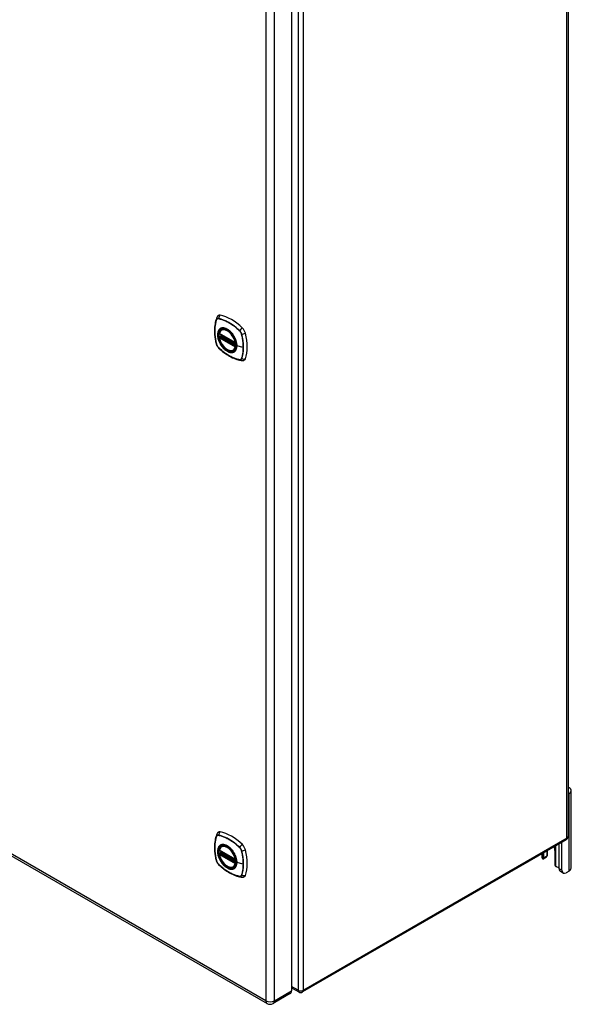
# Model space of a CAD drawing. Header units: inches. Extents: x 11 to 198, y 14 to 125.
# Tile 20 of 24: x 183 to 198, y 53 to 79. Entities that reach past the tile are written whole.
import ezdxf

# ---------------------------------------------------------------- set-up
doc = ezdxf.new("R2010")
doc.units = ezdxf.units.IN
doc.header["$MEASUREMENT"] = 0
doc.layers.add('Visible Edges(ANSI)', color=7, linetype='Continuous', lineweight=25)
doc.layers.add('Visible Tangent Edges(ANSI)', color=7, linetype='Continuous', lineweight=25)

msp = doc.modelspace()

# ---------------------------------------------------------------- linework, layer by layer
at = {"layer": 'Visible Edges(ANSI)'}
for p, q in [((197.445, 91.828), (197.445, 57.697)), ((190.176, 87.51), (190.176, 53.641)), ((188.338, 71.039), (188.349, 71.045)), ((188.282, 70.935), (188.696, 70.696)), ((188.282, 70.84), (188.296, 70.848)), ((188.301, 70.859), (188.301, 70.862)), ((188.307, 70.873), (188.348, 70.897)), ((188.651, 70.497), (188.662, 70.503)), ((168.602, 65.389), (189.53, 53.306)), ((197.472, 58.833), (197.445, 58.817)), ((197.527, 56.868), (197.527, 58.909)), ((197.396, 57.611), (190.465, 53.609)), ((197.286, 56.812), (197.286, 57.548)), ((188.282, 57.339), (188.696, 57.1)), ((188.307, 57.277), (188.348, 57.301)), ((188.338, 57.443), (188.349, 57.449)), ((196.812, 57.137), (196.812, 57.274)), ((196.887, 57.317), (196.887, 57.18)), ((196.908, 57.225), (196.908, 57.33)), ((197.099, 57.329), (197.099, 56.971)), ((197.212, 56.854), (197.212, 57.505)), ((188.282, 57.243), (188.296, 57.251)), ((188.301, 57.263), (188.301, 57.265)), ((196.76, 57.244), (196.76, 57.149)), ((196.874, 57.152), (196.8, 57.109)), ((188.651, 56.9), (188.662, 56.906)), ((197.319, 56.74), (197.245, 56.783)), ((197.472, 56.791), (197.397, 56.748)), ((190.176, 53.719), (190.366, 53.609)), ((190.143, 53.567), (189.691, 53.306))]:
    msp.add_line(p, q, dxfattribs=at)
at = {"layer": 'Visible Edges(ANSI)', "flags": 128}
for points in [[(188.201, 71.344), (188.189, 71.307), (188.179, 71.269), (188.17, 71.231), (188.163, 71.191), (188.158, 71.15), (188.154, 71.109), (188.152, 71.067), (188.151, 71.024), (188.152, 70.981), (188.154, 70.937), (188.158, 70.892), (188.163, 70.848), (188.17, 70.802), (188.178, 70.757), (188.187, 70.711), (188.198, 70.665)], [(188.245, 71.406), (188.237, 71.399), (188.23, 71.392), (188.218, 71.376), (188.208, 71.36), (188.201, 71.344)], [(188.276, 70.948), (188.28, 70.963), (188.286, 70.977), (188.292, 70.99), (188.299, 71.002), (188.308, 71.013), (188.317, 71.023), (188.327, 71.032), (188.338, 71.039)], [(188.651, 70.497), (188.64, 70.491), (188.628, 70.486), (188.615, 70.483), (188.602, 70.482), (188.588, 70.481), (188.574, 70.482), (188.56, 70.484), (188.546, 70.487), (188.531, 70.492), (188.516, 70.498), (188.502, 70.505), (188.487, 70.513), (188.472, 70.522), (188.458, 70.532), (188.443, 70.543), (188.429, 70.556), (188.415, 70.569), (188.402, 70.582), (188.389, 70.597), (188.376, 70.612), (188.364, 70.628), (188.353, 70.645), (188.342, 70.662), (188.331, 70.68), (188.322, 70.698), (188.313, 70.716), (188.304, 70.734), (188.297, 70.753), (188.291, 70.772), (188.285, 70.79), (188.28, 70.809), (188.276, 70.827)], [(188.296, 70.848), (188.298, 70.85), (188.3, 70.853), (188.301, 70.856), (188.301, 70.859)], [(188.591, 70.959), (188.61, 70.937), (188.627, 70.913), (188.644, 70.889), (188.66, 70.863), (188.674, 70.837), (188.687, 70.81), (188.698, 70.783), (188.708, 70.756)], [(188.198, 70.665), (188.203, 70.65), (188.208, 70.636), (188.214, 70.623), (188.221, 70.61), (188.228, 70.597), (188.237, 70.585), (188.247, 70.574), (188.257, 70.563)], [(188.257, 70.563), (188.292, 70.53), (188.327, 70.499), (188.362, 70.469), (188.398, 70.441), (188.434, 70.414), (188.471, 70.388), (188.508, 70.364), (188.545, 70.342), (188.582, 70.321), (188.62, 70.302), (188.658, 70.285), (188.695, 70.269), (188.733, 70.256), (188.771, 70.244), (188.809, 70.234), (188.847, 70.226)], [(188.847, 70.226), (188.864, 70.224), (188.883, 70.224), (188.903, 70.226), (188.913, 70.229), (188.923, 70.232)], [(188.245, 57.81), (188.237, 57.803), (188.23, 57.796), (188.218, 57.78), (188.208, 57.764), (188.201, 57.748)], [(188.201, 57.748), (188.189, 57.711), (188.179, 57.673), (188.17, 57.634), (188.163, 57.595), (188.158, 57.554), (188.154, 57.513), (188.152, 57.471), (188.151, 57.428), (188.152, 57.385), (188.154, 57.341), (188.158, 57.296), (188.163, 57.251), (188.17, 57.206), (188.178, 57.16), (188.187, 57.114), (188.198, 57.068)], [(188.276, 57.352), (188.28, 57.367), (188.286, 57.381), (188.292, 57.394), (188.299, 57.406), (188.308, 57.417), (188.317, 57.427), (188.327, 57.435), (188.338, 57.443)], [(188.591, 57.363), (188.61, 57.34), (188.627, 57.317), (188.644, 57.292), (188.66, 57.267), (188.674, 57.241), (188.687, 57.214), (188.698, 57.187), (188.708, 57.159)], [(188.198, 57.068), (188.203, 57.054), (188.208, 57.04), (188.214, 57.026), (188.221, 57.013), (188.228, 57.001), (188.237, 56.989), (188.247, 56.977), (188.257, 56.966)], [(188.651, 56.9), (188.64, 56.895), (188.628, 56.89), (188.615, 56.887), (188.602, 56.885), (188.588, 56.885), (188.574, 56.886), (188.56, 56.888), (188.546, 56.891), (188.531, 56.896), (188.516, 56.901), (188.502, 56.908), (188.487, 56.917), (188.472, 56.926), (188.458, 56.936), (188.443, 56.947), (188.429, 56.959), (188.415, 56.972), (188.402, 56.986), (188.389, 57.001), (188.376, 57.016), (188.364, 57.032), (188.353, 57.049), (188.342, 57.066), (188.331, 57.083), (188.322, 57.101), (188.313, 57.12), (188.304, 57.138), (188.297, 57.157), (188.291, 57.175), (188.285, 57.194), (188.28, 57.212), (188.276, 57.231)], [(188.296, 57.251), (188.298, 57.253), (188.3, 57.256), (188.301, 57.26), (188.301, 57.263)], [(196.799, 57.109), (196.798, 57.108), (196.797, 57.108), (196.796, 57.107), (196.795, 57.107), (196.794, 57.107), (196.793, 57.106), (196.792, 57.106), (196.791, 57.106), (196.79, 57.106), (196.788, 57.106), (196.787, 57.106), (196.786, 57.107), (196.785, 57.107), (196.784, 57.107), (196.783, 57.108), (196.782, 57.108), (196.781, 57.109), (196.779, 57.11), (196.778, 57.11), (196.777, 57.111), (196.776, 57.112), (196.775, 57.113), (196.775, 57.114), (196.774, 57.115)], [(196.895, 57.185), (196.894, 57.184), (196.894, 57.184), (196.894, 57.183), (196.893, 57.183), (196.893, 57.183), (196.893, 57.182), (196.892, 57.182), (196.892, 57.181), (196.892, 57.181), (196.891, 57.18), (196.891, 57.18), (196.891, 57.18), (196.89, 57.179), (196.89, 57.179), (196.89, 57.178), (196.889, 57.178), (196.889, 57.177), (196.889, 57.177), (196.888, 57.177), (196.888, 57.176), (196.887, 57.176), (196.887, 57.175), (196.887, 57.175), (196.886, 57.175)], [(188.257, 56.966), (188.292, 56.934), (188.327, 56.903), (188.362, 56.873), (188.398, 56.844), (188.434, 56.817), (188.471, 56.792), (188.508, 56.768), (188.545, 56.746), (188.582, 56.725), (188.62, 56.706), (188.658, 56.689), (188.695, 56.673), (188.733, 56.659), (188.771, 56.647), (188.809, 56.637), (188.847, 56.629)], [(197.148, 56.898), (197.147, 56.899), (197.145, 56.9), (197.143, 56.9), (197.141, 56.901), (197.14, 56.902), (197.138, 56.903), (197.136, 56.904), (197.134, 56.905), (197.133, 56.906), (197.131, 56.907), (197.129, 56.908), (197.128, 56.909), (197.126, 56.911), (197.125, 56.912), (197.123, 56.914), (197.122, 56.915), (197.121, 56.917), (197.119, 56.918), (197.118, 56.92), (197.117, 56.921), (197.116, 56.923), (197.114, 56.925), (197.113, 56.926), (197.112, 56.928)], [(188.847, 56.629), (188.864, 56.627), (188.883, 56.627), (188.903, 56.63), (188.913, 56.632), (188.923, 56.636)]]:
    msp.add_lwpolyline(points, dxfattribs=at)
at = {"layer": 'Visible Edges(ANSI)'}
for centre, radius, start, end in [((188.288, 70.945), 0.0118, 166.5554, 240), ((188.288, 70.829), 0.0118, 120, 190.611), ((188.313, 70.863), 0.0118, 120, 187.8283), ((188.702, 70.706), 0.0118, 240, 282.6344), ((197.346, 57.697), 0.099, 300, 0), ((188.288, 57.349), 0.0118, 166.5554, 240), ((188.313, 57.267), 0.0118, 120, 187.8283), ((188.288, 57.233), 0.0118, 120, 190.611), ((188.702, 57.11), 0.0118, 240, 282.6344), ((190.415, 53.695), 0.099, 240, 300), ((189.61, 53.446), 0.161, 240, 300)]:
    msp.add_arc(centre, radius, start, end, dxfattribs=at)
for centre, major_axis, start_param, end_param in [((188.342, 71.259), (-0.089, 0.153), 5.825423, 6.381985), ((188.592, 70.262), (-0.64, 1.108), 5.170151, 5.825423), ((188.488, 70.764), (0.157, -0.273), 2.363977, 7.060801), ((188.843, 70.969), (0.089, -0.153), 1.113034, 2.028558), ((188.105, 71.105), (-0.64, 1.108), 3.599355, 4.254627), ((188.843, 70.39), (0.089, -0.153), 6.184386, 6.740947), ((197.339, 58.909), (0.188, 0), 5.497787, 7.25497), ((188.342, 57.662), (-0.089, 0.153), 5.825423, 6.381985), ((188.592, 56.665), (-0.64, 1.108), 5.170151, 5.825423), ((188.488, 57.167), (0.157, -0.273), 2.363977, 7.060801), ((188.843, 57.373), (0.089, -0.153), 1.113034, 2.028558), ((188.105, 57.509), (-0.64, 1.108), 3.599355, 4.254627), ((196.956, 57.412), (0.102, -0.176), 0.785398, 1.335218), ((196.896, 57.149), (-0.136, 0), 0, 0.457575), ((196.769, 57.162), (0.031, -0.0537), 6.282025, 7.068583), ((196.843, 57.205), (0.031, -0.0537), 0, 0.785398), ((196.721, 57.225), (0.187, 0), 5.900503, 6.283185), ((197.143, 56.946), (-0.031, 0.0537), 0.785398, 1.571956), ((197.208, 56.969), (0.136, 0), 4.254814, 4.739895), ((197.323, 56.918), (-0.078, -0.135), 5.497787, 6.283185), ((197.397, 56.875), (-0.078, -0.135), 5.497787, 7.068583), ((197.339, 56.868), (0.187, 0), 5.497787, 6.283185), ((188.843, 56.793), (0.089, -0.153), 6.184386, 6.740947), ((190.062, 53.707), (0.081, -0.139), 0, 0.785398)]:
    msp.add_ellipse(centre, major_axis=major_axis, ratio=0.57735, start_param=start_param, end_param=end_param, dxfattribs=at)
for centre in [(188.484, 70.762), (188.484, 57.165)]:
    msp.add_ellipse(centre, major_axis=(-0.16, 0.277), ratio=0.57735, dxfattribs=at)
at = {"layer": 'Visible Tangent Edges(ANSI)'}
for p, q in [((197.416, 57.656), (197.416, 91.788)), ((190.345, 87.786), (190.345, 53.655)), ((190.485, 53.655), (190.485, 87.786)), ((189.497, 87.249), (189.497, 53.38)), ((189.724, 53.38), (189.724, 87.249)), ((188.202, 71.299), (188.202, 71.299)), ((188.253, 71.329), (188.254, 71.329)), ((188.808, 71.009), (188.808, 71.009)), ((188.693, 70.701), (188.279, 70.94)), ((188.279, 70.824), (188.693, 70.586)), ((188.288, 70.839), (188.299, 70.846)), ((188.702, 70.6), (188.288, 70.839)), ((188.299, 70.846), (188.709, 70.609)), ((188.71, 70.626), (188.307, 70.858)), ((188.313, 70.873), (188.351, 70.895)), ((188.71, 70.643), (188.313, 70.873)), ((188.86, 70.919), (188.86, 70.919)), ((188.202, 70.658), (188.202, 70.659)), ((188.254, 70.568), (188.253, 70.569)), ((188.709, 70.604), (188.702, 70.6)), ((188.906, 70.572), (188.735, 70.615)), ((188.808, 70.248), (188.808, 70.248)), ((188.86, 70.279), (188.86, 70.278)), ((189.497, 53.38), (168.569, 65.463)), ((197.472, 56.791), (197.472, 58.833)), ((188.202, 57.703), (188.202, 57.703)), ((188.253, 57.733), (188.254, 57.733)), ((197.416, 57.656), (190.485, 53.655)), ((188.693, 57.105), (188.279, 57.344)), ((188.313, 57.277), (188.351, 57.299)), ((188.71, 57.047), (188.313, 57.277)), ((188.808, 57.413), (188.808, 57.412)), ((188.86, 57.323), (188.86, 57.322)), ((196.799, 57.109), (196.799, 57.267)), ((197.112, 57.447), (197.112, 56.928)), ((188.202, 57.062), (188.202, 57.062)), ((188.279, 57.228), (188.693, 56.989)), ((188.288, 57.243), (188.299, 57.249)), ((188.702, 57.004), (188.288, 57.243)), ((188.299, 57.249), (188.709, 57.013)), ((188.71, 57.029), (188.307, 57.262)), ((188.709, 57.008), (188.702, 57.004)), ((188.906, 56.976), (188.735, 57.019)), ((196.887, 57.18), (196.812, 57.137)), ((188.254, 56.972), (188.253, 56.972)), ((197.286, 56.812), (197.212, 56.854)), ((188.808, 56.652), (188.808, 56.652)), ((188.86, 56.682), (188.86, 56.682)), ((189.724, 53.38), (190.176, 53.641)), ((190.345, 53.655), (190.176, 53.752))]:
    msp.add_line(p, q, dxfattribs=at)
at = {"layer": 'Visible Tangent Edges(ANSI)', "flags": 128}
for points in [[(188.201, 71.301), (188.194, 71.279), (188.187, 71.257), (188.181, 71.234), (188.176, 71.211), (188.171, 71.187), (188.167, 71.162), (188.163, 71.137), (188.16, 71.111), (188.158, 71.086), (188.156, 71.059), (188.155, 71.033), (188.155, 71.006), (188.155, 70.978), (188.156, 70.951), (188.158, 70.922), (188.16, 70.894), (188.163, 70.865), (188.167, 70.837), (188.171, 70.807), (188.176, 70.778), (188.181, 70.749), (188.187, 70.719), (188.194, 70.689), (188.201, 70.659)], [(188.202, 70.659), (188.194, 70.689), (188.188, 70.719), (188.182, 70.748), (188.176, 70.778), (188.171, 70.807), (188.167, 70.836), (188.164, 70.865), (188.161, 70.894), (188.159, 70.922), (188.157, 70.95), (188.156, 70.978), (188.156, 71.005), (188.156, 71.032), (188.157, 71.058), (188.158, 71.085), (188.161, 71.11), (188.164, 71.136), (188.167, 71.161), (188.171, 71.185), (188.176, 71.209), (188.182, 71.232), (188.188, 71.255), (188.194, 71.277), (188.202, 71.299)], [(188.254, 71.331), (188.251, 71.332), (188.248, 71.332), (188.245, 71.332), (188.242, 71.332), (188.239, 71.332), (188.236, 71.332), (188.234, 71.332), (188.231, 71.331), (188.228, 71.33), (188.226, 71.329), (188.223, 71.328), (188.221, 71.327), (188.219, 71.325), (188.217, 71.324), (188.215, 71.322), (188.213, 71.32), (188.211, 71.318), (188.209, 71.316), (188.208, 71.314), (188.206, 71.312), (188.205, 71.309), (188.203, 71.307), (188.202, 71.304), (188.201, 71.301)], [(188.202, 71.299), (188.203, 71.302), (188.204, 71.305), (188.205, 71.307), (188.207, 71.31), (188.208, 71.312), (188.21, 71.314), (188.212, 71.316), (188.213, 71.318), (188.215, 71.32), (188.217, 71.321), (188.219, 71.323), (188.222, 71.324), (188.224, 71.326), (188.226, 71.327), (188.229, 71.328), (188.231, 71.328), (188.234, 71.329), (188.236, 71.329), (188.239, 71.33), (188.242, 71.33), (188.245, 71.33), (188.248, 71.33), (188.25, 71.329), (188.253, 71.329)], [(188.81, 71.01), (188.787, 71.032), (188.764, 71.052), (188.742, 71.072), (188.719, 71.092), (188.695, 71.111), (188.672, 71.129), (188.649, 71.147), (188.625, 71.164), (188.602, 71.18), (188.578, 71.195), (188.554, 71.21), (188.531, 71.224), (188.507, 71.237), (188.484, 71.249), (188.46, 71.261), (188.437, 71.272), (188.414, 71.282), (188.39, 71.292), (188.367, 71.3), (188.344, 71.308), (188.321, 71.315), (188.299, 71.321), (188.276, 71.327), (188.254, 71.331)], [(188.254, 71.329), (188.276, 71.324), (188.299, 71.319), (188.321, 71.313), (188.344, 71.306), (188.367, 71.298), (188.39, 71.29), (188.413, 71.281), (188.437, 71.271), (188.46, 71.26), (188.484, 71.248), (188.507, 71.236), (188.53, 71.222), (188.554, 71.209), (188.577, 71.194), (188.601, 71.178), (188.624, 71.162), (188.648, 71.145), (188.671, 71.128), (188.694, 71.11), (188.718, 71.091), (188.74, 71.071), (188.763, 71.051), (188.786, 71.03), (188.808, 71.009)], [(188.289, 71.059), (188.28, 71.051), (188.272, 71.042), (188.264, 71.032), (188.257, 71.021), (188.251, 71.009), (188.246, 70.997), (188.241, 70.984), (188.237, 70.969), (188.235, 70.955), (188.232, 70.939), (188.231, 70.923), (188.231, 70.907), (188.231, 70.89), (188.232, 70.872), (188.235, 70.854), (188.237, 70.836), (188.241, 70.818), (188.246, 70.799), (188.251, 70.78), (188.257, 70.761), (188.264, 70.743), (188.272, 70.724), (188.28, 70.706), (188.289, 70.687)], [(188.733, 70.618), (188.727, 70.559), (188.71, 70.511), (188.682, 70.473), (188.646, 70.449), (188.602, 70.44), (188.553, 70.445), (188.5, 70.465), (188.446, 70.498), (188.395, 70.544), (188.347, 70.599), (188.306, 70.662), (188.273, 70.729), (188.249, 70.798), (188.237, 70.866), (188.235, 70.928), (188.245, 70.983), (188.266, 71.028), (188.297, 71.06), (188.337, 71.079), (188.383, 71.083), (188.434, 71.072), (188.487, 71.047), (188.54, 71.008), (188.591, 70.959)], [(188.322, 71.078), (188.32, 71.077), (188.319, 71.077), (188.317, 71.076), (188.316, 71.076), (188.315, 71.075), (188.313, 71.074), (188.312, 71.074), (188.31, 71.073), (188.309, 71.072), (188.307, 71.071), (188.306, 71.071), (188.305, 71.07), (188.303, 71.069), (188.302, 71.068), (188.3, 71.067), (188.299, 71.066), (188.298, 71.066), (188.296, 71.065), (188.295, 71.064), (188.294, 71.063), (188.293, 71.062), (188.291, 71.061), (188.29, 71.06), (188.289, 71.059)], [(188.644, 70.892), (188.632, 70.909), (188.62, 70.926), (188.608, 70.942), (188.595, 70.957), (188.582, 70.972), (188.569, 70.986), (188.555, 70.999), (188.541, 71.011), (188.527, 71.023), (188.512, 71.034), (188.498, 71.044), (188.483, 71.053), (188.468, 71.06), (188.454, 71.067), (188.44, 71.073), (188.425, 71.078), (188.411, 71.082), (188.397, 71.085), (188.384, 71.086), (188.371, 71.087), (188.358, 71.086), (188.345, 71.085), (188.333, 71.082), (188.322, 71.078)], [(188.808, 71.009), (188.811, 71.006), (188.814, 71.003), (188.817, 70.999), (188.82, 70.996), (188.823, 70.993), (188.825, 70.989), (188.828, 70.986), (188.831, 70.982), (188.833, 70.979), (188.836, 70.975), (188.838, 70.971), (188.84, 70.967), (188.842, 70.963), (188.844, 70.959), (188.846, 70.955), (188.848, 70.951), (188.85, 70.947), (188.852, 70.943), (188.854, 70.939), (188.855, 70.935), (188.856, 70.931), (188.858, 70.927), (188.859, 70.923), (188.86, 70.919)], [(188.862, 70.919), (188.861, 70.923), (188.86, 70.927), (188.859, 70.932), (188.857, 70.936), (188.856, 70.94), (188.854, 70.944), (188.852, 70.948), (188.85, 70.952), (188.849, 70.956), (188.846, 70.96), (188.844, 70.964), (188.842, 70.968), (188.84, 70.972), (188.837, 70.976), (188.835, 70.98), (188.832, 70.984), (188.83, 70.987), (188.827, 70.991), (188.824, 70.994), (188.821, 70.998), (188.819, 71.001), (188.816, 71.004), (188.813, 71.007), (188.81, 71.01)], [(188.296, 70.848), (188.296, 70.848), (188.296, 70.848), (188.296, 70.848), (188.296, 70.848), (188.296, 70.848), (188.296, 70.847), (188.296, 70.847), (188.296, 70.847), (188.296, 70.847), (188.296, 70.847), (188.296, 70.847), (188.296, 70.847), (188.296, 70.847), (188.296, 70.847), (188.296, 70.847), (188.296, 70.847), (188.296, 70.847), (188.296, 70.847), (188.296, 70.847), (188.296, 70.847), (188.296, 70.847), (188.296, 70.847), (188.296, 70.847), (188.296, 70.847)], [(188.296, 70.847), (188.296, 70.847), (188.296, 70.847), (188.296, 70.847), (188.296, 70.847), (188.296, 70.847), (188.296, 70.847), (188.296, 70.847), (188.296, 70.847), (188.296, 70.847), (188.296, 70.847), (188.296, 70.847), (188.296, 70.847), (188.296, 70.847), (188.296, 70.847), (188.296, 70.847), (188.296, 70.847), (188.296, 70.847), (188.297, 70.847), (188.297, 70.846), (188.297, 70.846), (188.297, 70.846), (188.297, 70.846), (188.297, 70.846), (188.298, 70.846)], [(188.298, 70.846), (188.298, 70.846), (188.298, 70.846), (188.298, 70.846), (188.298, 70.846), (188.298, 70.846), (188.298, 70.846), (188.298, 70.846), (188.298, 70.846), (188.298, 70.846), (188.298, 70.846), (188.298, 70.846), (188.298, 70.846), (188.298, 70.846), (188.299, 70.846), (188.299, 70.846), (188.299, 70.846), (188.299, 70.846), (188.299, 70.846), (188.299, 70.846), (188.299, 70.846), (188.299, 70.846), (188.299, 70.846), (188.299, 70.846), (188.299, 70.846)], [(188.301, 70.861), (188.301, 70.861), (188.301, 70.86), (188.301, 70.86), (188.301, 70.86), (188.301, 70.86), (188.301, 70.86), (188.301, 70.86), (188.301, 70.86), (188.301, 70.86), (188.301, 70.86), (188.301, 70.86), (188.301, 70.86), (188.301, 70.86), (188.301, 70.86), (188.301, 70.86), (188.301, 70.86), (188.301, 70.86), (188.301, 70.86), (188.301, 70.859), (188.301, 70.859), (188.301, 70.859), (188.301, 70.859), (188.301, 70.859), (188.301, 70.859)], [(188.304, 70.86), (188.304, 70.86), (188.304, 70.86), (188.304, 70.86), (188.304, 70.86), (188.304, 70.86), (188.303, 70.86), (188.303, 70.86), (188.303, 70.86), (188.303, 70.86), (188.303, 70.86), (188.303, 70.86), (188.302, 70.86), (188.302, 70.86), (188.302, 70.861), (188.302, 70.861), (188.302, 70.861), (188.302, 70.861), (188.302, 70.861), (188.302, 70.861), (188.302, 70.861), (188.302, 70.861), (188.302, 70.861), (188.301, 70.861), (188.301, 70.861)], [(188.307, 70.858), (188.307, 70.858), (188.307, 70.859), (188.307, 70.859), (188.307, 70.859), (188.307, 70.859), (188.307, 70.859), (188.307, 70.859), (188.306, 70.859), (188.306, 70.859), (188.306, 70.859), (188.306, 70.859), (188.306, 70.859), (188.306, 70.859), (188.306, 70.859), (188.306, 70.859), (188.305, 70.859), (188.305, 70.859), (188.305, 70.86), (188.305, 70.86), (188.305, 70.86), (188.305, 70.86), (188.305, 70.86), (188.305, 70.86), (188.304, 70.86)], [(188.677, 70.835), (188.676, 70.837), (188.675, 70.84), (188.673, 70.842), (188.672, 70.844), (188.671, 70.847), (188.669, 70.849), (188.668, 70.852), (188.667, 70.854), (188.665, 70.857), (188.664, 70.859), (188.663, 70.861), (188.661, 70.864), (188.66, 70.866), (188.658, 70.869), (188.657, 70.871), (188.656, 70.873), (188.654, 70.876), (188.653, 70.878), (188.651, 70.881), (188.65, 70.883), (188.648, 70.885), (188.647, 70.888), (188.645, 70.89), (188.644, 70.892)], [(188.735, 70.615), (188.735, 70.624), (188.735, 70.632), (188.735, 70.641), (188.734, 70.65), (188.733, 70.659), (188.732, 70.668), (188.73, 70.677), (188.729, 70.686), (188.727, 70.695), (188.725, 70.704), (188.723, 70.714), (188.72, 70.723), (188.718, 70.732), (188.715, 70.741), (188.712, 70.751), (188.709, 70.76), (188.706, 70.77), (188.702, 70.779), (188.698, 70.788), (188.694, 70.798), (188.69, 70.807), (188.686, 70.816), (188.682, 70.825), (188.677, 70.835)], [(188.708, 70.756), (188.71, 70.75), (188.712, 70.744), (188.714, 70.738), (188.716, 70.732), (188.717, 70.726), (188.719, 70.72), (188.72, 70.714), (188.722, 70.708), (188.723, 70.702), (188.724, 70.696), (188.725, 70.691), (188.726, 70.685), (188.727, 70.679), (188.728, 70.673), (188.729, 70.667), (188.73, 70.662), (188.73, 70.656), (188.731, 70.65), (188.732, 70.645), (188.732, 70.639), (188.732, 70.634), (188.732, 70.628), (188.733, 70.623), (188.733, 70.618)], [(188.86, 70.919), (188.864, 70.904), (188.867, 70.889), (188.871, 70.874), (188.874, 70.859), (188.877, 70.844), (188.88, 70.829), (188.883, 70.814), (188.886, 70.8), (188.888, 70.785), (188.89, 70.77), (188.893, 70.756), (188.895, 70.741), (188.897, 70.727), (188.898, 70.712), (188.9, 70.698), (188.901, 70.683), (188.902, 70.669), (188.903, 70.655), (188.904, 70.641), (188.905, 70.627), (188.906, 70.613), (188.906, 70.599), (188.906, 70.586), (188.906, 70.572)], [(188.862, 70.277), (188.869, 70.299), (188.876, 70.321), (188.882, 70.344), (188.887, 70.367), (188.892, 70.391), (188.896, 70.416), (188.9, 70.441), (188.903, 70.466), (188.905, 70.492), (188.906, 70.518), (188.907, 70.545), (188.908, 70.572), (188.907, 70.599), (188.906, 70.627), (188.905, 70.655), (188.903, 70.684), (188.9, 70.712), (188.896, 70.741), (188.892, 70.771), (188.887, 70.8), (188.882, 70.83), (188.876, 70.859), (188.869, 70.889), (188.862, 70.919)], [(188.201, 70.659), (188.202, 70.655), (188.203, 70.651), (188.205, 70.647), (188.206, 70.642), (188.208, 70.638), (188.209, 70.634), (188.211, 70.63), (188.213, 70.626), (188.215, 70.622), (188.217, 70.618), (188.219, 70.614), (188.221, 70.61), (188.223, 70.606), (188.226, 70.602), (188.228, 70.598), (188.231, 70.595), (188.234, 70.591), (188.236, 70.587), (188.239, 70.584), (188.242, 70.58), (188.245, 70.577), (188.248, 70.574), (188.251, 70.571), (188.254, 70.568)], [(188.253, 70.569), (188.25, 70.572), (188.248, 70.575), (188.245, 70.578), (188.242, 70.581), (188.239, 70.585), (188.236, 70.588), (188.234, 70.592), (188.231, 70.595), (188.229, 70.599), (188.226, 70.603), (188.224, 70.606), (188.222, 70.61), (188.219, 70.614), (188.217, 70.618), (188.215, 70.622), (188.213, 70.626), (188.212, 70.63), (188.21, 70.634), (188.208, 70.638), (188.207, 70.642), (188.205, 70.646), (188.204, 70.65), (188.203, 70.654), (188.202, 70.658)], [(188.808, 70.248), (188.786, 70.253), (188.763, 70.258), (188.741, 70.264), (188.718, 70.271), (188.695, 70.279), (188.672, 70.287), (188.649, 70.297), (188.625, 70.307), (188.602, 70.318), (188.578, 70.329), (188.555, 70.342), (188.531, 70.355), (188.508, 70.369), (188.484, 70.384), (188.461, 70.399), (188.437, 70.415), (188.414, 70.432), (188.391, 70.45), (188.367, 70.468), (188.344, 70.487), (188.321, 70.506), (188.299, 70.526), (188.276, 70.547), (188.254, 70.568)], [(188.254, 70.568), (188.276, 70.546), (188.299, 70.526), (188.321, 70.506), (188.344, 70.486), (188.368, 70.467), (188.391, 70.449), (188.414, 70.431), (188.438, 70.414), (188.461, 70.398), (188.485, 70.383), (188.508, 70.368), (188.532, 70.354), (188.555, 70.341), (188.579, 70.329), (188.603, 70.317), (188.626, 70.306), (188.649, 70.296), (188.673, 70.286), (188.696, 70.278), (188.719, 70.27), (188.742, 70.263), (188.765, 70.257), (188.787, 70.251), (188.81, 70.247)], [(188.289, 70.687), (188.29, 70.685), (188.291, 70.682), (188.293, 70.68), (188.294, 70.677), (188.295, 70.675), (188.296, 70.673), (188.298, 70.67), (188.299, 70.668), (188.3, 70.665), (188.302, 70.663), (188.303, 70.66), (188.305, 70.658), (188.306, 70.656), (188.307, 70.653), (188.309, 70.651), (188.31, 70.648), (188.312, 70.646), (188.313, 70.644), (188.315, 70.641), (188.316, 70.639), (188.317, 70.637), (188.319, 70.634), (188.32, 70.632), (188.322, 70.63)], [(188.322, 70.63), (188.333, 70.613), (188.345, 70.596), (188.358, 70.58), (188.371, 70.565), (188.384, 70.55), (188.398, 70.536), (188.411, 70.523), (188.425, 70.511), (188.44, 70.499), (188.454, 70.488), (188.469, 70.479), (188.483, 70.47), (188.498, 70.462), (188.512, 70.455), (188.527, 70.449), (188.541, 70.444), (188.555, 70.44), (188.569, 70.438), (188.582, 70.436), (188.595, 70.435), (188.608, 70.436), (188.621, 70.437), (188.632, 70.44), (188.644, 70.444)], [(188.677, 70.463), (188.682, 70.467), (188.686, 70.471), (188.69, 70.476), (188.694, 70.48), (188.698, 70.485), (188.702, 70.49), (188.706, 70.495), (188.709, 70.501), (188.712, 70.507), (188.715, 70.513), (188.718, 70.519), (188.72, 70.525), (188.723, 70.532), (188.725, 70.539), (188.727, 70.545), (188.729, 70.553), (188.73, 70.56), (188.732, 70.567), (188.733, 70.575), (188.734, 70.583), (188.735, 70.591), (188.735, 70.599), (188.735, 70.607), (188.735, 70.615)], [(188.906, 70.572), (188.906, 70.559), (188.906, 70.545), (188.906, 70.532), (188.905, 70.519), (188.904, 70.505), (188.903, 70.492), (188.902, 70.479), (188.901, 70.467), (188.9, 70.454), (188.898, 70.441), (188.897, 70.429), (188.895, 70.416), (188.893, 70.404), (188.89, 70.392), (188.888, 70.38), (188.886, 70.368), (188.883, 70.357), (188.88, 70.345), (188.877, 70.333), (188.874, 70.322), (188.871, 70.311), (188.867, 70.3), (188.864, 70.289), (188.86, 70.279)], [(188.644, 70.444), (188.645, 70.444), (188.647, 70.445), (188.648, 70.446), (188.65, 70.446), (188.651, 70.447), (188.653, 70.448), (188.654, 70.448), (188.656, 70.449), (188.657, 70.45), (188.658, 70.451), (188.66, 70.451), (188.661, 70.452), (188.663, 70.453), (188.664, 70.454), (188.665, 70.455), (188.667, 70.455), (188.668, 70.456), (188.669, 70.457), (188.671, 70.458), (188.672, 70.459), (188.673, 70.46), (188.675, 70.461), (188.676, 70.462), (188.677, 70.463)], [(188.86, 70.278), (188.859, 70.275), (188.858, 70.273), (188.856, 70.27), (188.855, 70.268), (188.854, 70.265), (188.852, 70.263), (188.85, 70.261), (188.848, 70.259), (188.846, 70.258), (188.844, 70.256), (188.842, 70.254), (188.84, 70.253), (188.838, 70.252), (188.836, 70.251), (188.833, 70.25), (188.831, 70.249), (188.828, 70.248), (188.825, 70.248), (188.823, 70.248), (188.82, 70.248), (188.817, 70.248), (188.814, 70.248), (188.811, 70.248), (188.808, 70.248)], [(188.81, 70.247), (188.813, 70.246), (188.816, 70.246), (188.819, 70.246), (188.821, 70.246), (188.824, 70.246), (188.827, 70.246), (188.83, 70.247), (188.832, 70.247), (188.835, 70.248), (188.837, 70.249), (188.84, 70.25), (188.842, 70.251), (188.844, 70.253), (188.846, 70.254), (188.849, 70.256), (188.85, 70.258), (188.852, 70.26), (188.854, 70.262), (188.856, 70.264), (188.857, 70.266), (188.859, 70.269), (188.86, 70.272), (188.861, 70.274), (188.862, 70.277)], [(188.201, 57.705), (188.194, 57.683), (188.187, 57.661), (188.181, 57.638), (188.176, 57.614), (188.171, 57.59), (188.167, 57.566), (188.163, 57.541), (188.16, 57.515), (188.158, 57.489), (188.156, 57.463), (188.155, 57.436), (188.155, 57.409), (188.155, 57.382), (188.156, 57.354), (188.158, 57.326), (188.16, 57.298), (188.163, 57.269), (188.167, 57.24), (188.171, 57.211), (188.176, 57.182), (188.181, 57.152), (188.187, 57.123), (188.194, 57.093), (188.201, 57.063)], [(188.202, 57.062), (188.194, 57.092), (188.188, 57.122), (188.182, 57.152), (188.176, 57.181), (188.171, 57.211), (188.167, 57.24), (188.164, 57.269), (188.161, 57.297), (188.159, 57.326), (188.157, 57.354), (188.156, 57.381), (188.156, 57.409), (188.156, 57.435), (188.157, 57.462), (188.158, 57.488), (188.161, 57.514), (188.164, 57.539), (188.167, 57.564), (188.171, 57.589), (188.176, 57.613), (188.182, 57.636), (188.188, 57.659), (188.194, 57.681), (188.202, 57.703)], [(188.254, 57.735), (188.251, 57.736), (188.248, 57.736), (188.245, 57.736), (188.242, 57.736), (188.239, 57.736), (188.236, 57.736), (188.234, 57.735), (188.231, 57.735), (188.228, 57.734), (188.226, 57.733), (188.223, 57.732), (188.221, 57.731), (188.219, 57.729), (188.217, 57.728), (188.215, 57.726), (188.213, 57.724), (188.211, 57.722), (188.209, 57.72), (188.208, 57.718), (188.206, 57.715), (188.205, 57.713), (188.203, 57.71), (188.202, 57.707), (188.201, 57.705)], [(188.202, 57.703), (188.203, 57.706), (188.204, 57.708), (188.205, 57.711), (188.207, 57.713), (188.208, 57.716), (188.21, 57.718), (188.212, 57.72), (188.213, 57.722), (188.215, 57.724), (188.217, 57.725), (188.219, 57.727), (188.222, 57.728), (188.224, 57.729), (188.226, 57.73), (188.229, 57.731), (188.231, 57.732), (188.234, 57.733), (188.236, 57.733), (188.239, 57.733), (188.242, 57.734), (188.245, 57.734), (188.248, 57.733), (188.25, 57.733), (188.253, 57.733)], [(188.81, 57.414), (188.787, 57.435), (188.764, 57.456), (188.742, 57.476), (188.719, 57.496), (188.695, 57.515), (188.672, 57.533), (188.649, 57.55), (188.625, 57.567), (188.602, 57.583), (188.578, 57.599), (188.554, 57.614), (188.531, 57.627), (188.507, 57.641), (188.484, 57.653), (188.46, 57.665), (188.437, 57.676), (188.414, 57.686), (188.39, 57.695), (188.367, 57.704), (188.344, 57.712), (188.321, 57.719), (188.299, 57.725), (188.276, 57.73), (188.254, 57.735)], [(188.254, 57.733), (188.276, 57.728), (188.299, 57.723), (188.321, 57.717), (188.344, 57.71), (188.367, 57.702), (188.39, 57.694), (188.413, 57.684), (188.437, 57.674), (188.46, 57.663), (188.484, 57.652), (188.507, 57.639), (188.53, 57.626), (188.554, 57.612), (188.577, 57.598), (188.601, 57.582), (188.624, 57.566), (188.648, 57.549), (188.671, 57.531), (188.694, 57.513), (188.718, 57.494), (188.74, 57.475), (188.763, 57.455), (188.786, 57.434), (188.808, 57.413)], [(188.289, 57.463), (188.28, 57.455), (188.272, 57.446), (188.264, 57.436), (188.257, 57.425), (188.251, 57.413), (188.246, 57.401), (188.241, 57.387), (188.237, 57.373), (188.235, 57.358), (188.232, 57.343), (188.231, 57.327), (188.231, 57.31), (188.231, 57.293), (188.232, 57.276), (188.235, 57.258), (188.237, 57.24), (188.241, 57.221), (188.246, 57.203), (188.251, 57.184), (188.257, 57.165), (188.264, 57.146), (188.272, 57.128), (188.28, 57.109), (188.289, 57.091)], [(188.733, 57.021), (188.727, 56.963), (188.71, 56.914), (188.682, 56.877), (188.646, 56.853), (188.602, 56.844), (188.553, 56.849), (188.5, 56.869), (188.446, 56.902), (188.395, 56.948), (188.347, 57.003), (188.306, 57.066), (188.273, 57.133), (188.249, 57.202), (188.237, 57.269), (188.235, 57.332), (188.245, 57.387), (188.266, 57.431), (188.297, 57.464), (188.337, 57.482), (188.383, 57.486), (188.434, 57.475), (188.487, 57.45), (188.54, 57.412), (188.591, 57.363)], [(188.322, 57.482), (188.32, 57.481), (188.319, 57.481), (188.317, 57.48), (188.316, 57.479), (188.315, 57.479), (188.313, 57.478), (188.312, 57.477), (188.31, 57.477), (188.309, 57.476), (188.307, 57.475), (188.306, 57.474), (188.305, 57.473), (188.303, 57.473), (188.302, 57.472), (188.3, 57.471), (188.299, 57.47), (188.298, 57.469), (188.296, 57.468), (188.295, 57.467), (188.294, 57.466), (188.293, 57.466), (188.291, 57.465), (188.29, 57.464), (188.289, 57.463)], [(188.644, 57.296), (188.632, 57.313), (188.62, 57.329), (188.608, 57.345), (188.595, 57.361), (188.582, 57.375), (188.569, 57.389), (188.555, 57.403), (188.541, 57.415), (188.527, 57.427), (188.512, 57.437), (188.498, 57.447), (188.483, 57.456), (188.468, 57.464), (188.454, 57.471), (188.44, 57.477), (188.425, 57.482), (188.411, 57.486), (188.397, 57.488), (188.384, 57.49), (188.371, 57.49), (188.358, 57.49), (188.345, 57.488), (188.333, 57.486), (188.322, 57.482)], [(188.677, 57.238), (188.676, 57.241), (188.675, 57.243), (188.673, 57.246), (188.672, 57.248), (188.671, 57.251), (188.669, 57.253), (188.668, 57.255), (188.667, 57.258), (188.665, 57.26), (188.664, 57.263), (188.663, 57.265), (188.661, 57.268), (188.66, 57.27), (188.658, 57.272), (188.657, 57.275), (188.656, 57.277), (188.654, 57.28), (188.653, 57.282), (188.651, 57.284), (188.65, 57.287), (188.648, 57.289), (188.647, 57.291), (188.645, 57.294), (188.644, 57.296)], [(188.808, 57.412), (188.811, 57.409), (188.814, 57.406), (188.817, 57.403), (188.82, 57.4), (188.823, 57.396), (188.825, 57.393), (188.828, 57.39), (188.831, 57.386), (188.833, 57.382), (188.836, 57.379), (188.838, 57.375), (188.84, 57.371), (188.842, 57.367), (188.844, 57.363), (188.846, 57.359), (188.848, 57.355), (188.85, 57.351), (188.852, 57.347), (188.854, 57.343), (188.855, 57.339), (188.856, 57.335), (188.858, 57.331), (188.859, 57.327), (188.86, 57.323)], [(188.862, 57.323), (188.861, 57.327), (188.86, 57.331), (188.859, 57.335), (188.857, 57.339), (188.856, 57.344), (188.854, 57.348), (188.852, 57.352), (188.85, 57.356), (188.849, 57.36), (188.846, 57.364), (188.844, 57.368), (188.842, 57.372), (188.84, 57.376), (188.837, 57.38), (188.835, 57.384), (188.832, 57.387), (188.83, 57.391), (188.827, 57.395), (188.824, 57.398), (188.821, 57.401), (188.819, 57.405), (188.816, 57.408), (188.813, 57.411), (188.81, 57.414)], [(188.86, 57.322), (188.864, 57.307), (188.867, 57.292), (188.871, 57.277), (188.874, 57.263), (188.877, 57.248), (188.88, 57.233), (188.883, 57.218), (188.886, 57.203), (188.888, 57.189), (188.89, 57.174), (188.893, 57.159), (188.895, 57.145), (188.897, 57.13), (188.898, 57.116), (188.9, 57.101), (188.901, 57.087), (188.902, 57.073), (188.903, 57.059), (188.904, 57.045), (188.905, 57.031), (188.906, 57.017), (188.906, 57.003), (188.906, 56.989), (188.906, 56.976)], [(188.862, 56.681), (188.869, 56.703), (188.876, 56.725), (188.882, 56.748), (188.887, 56.771), (188.892, 56.795), (188.896, 56.82), (188.9, 56.845), (188.903, 56.87), (188.905, 56.896), (188.906, 56.922), (188.907, 56.949), (188.908, 56.976), (188.907, 57.003), (188.906, 57.031), (188.905, 57.059), (188.903, 57.087), (188.9, 57.116), (188.896, 57.145), (188.892, 57.174), (188.887, 57.204), (188.882, 57.233), (188.876, 57.263), (188.869, 57.293), (188.862, 57.323)], [(188.201, 57.063), (188.202, 57.059), (188.203, 57.054), (188.205, 57.05), (188.206, 57.046), (188.208, 57.042), (188.209, 57.038), (188.211, 57.034), (188.213, 57.03), (188.215, 57.026), (188.217, 57.022), (188.219, 57.017), (188.221, 57.014), (188.223, 57.01), (188.226, 57.006), (188.228, 57.002), (188.231, 56.998), (188.234, 56.995), (188.236, 56.991), (188.239, 56.988), (188.242, 56.984), (188.245, 56.981), (188.248, 56.978), (188.251, 56.974), (188.254, 56.971)], [(188.253, 56.972), (188.25, 56.975), (188.248, 56.979), (188.245, 56.982), (188.242, 56.985), (188.239, 56.988), (188.236, 56.992), (188.234, 56.995), (188.231, 56.999), (188.229, 57.002), (188.226, 57.006), (188.224, 57.01), (188.222, 57.014), (188.219, 57.018), (188.217, 57.022), (188.215, 57.026), (188.213, 57.03), (188.212, 57.034), (188.21, 57.038), (188.208, 57.042), (188.207, 57.046), (188.205, 57.05), (188.204, 57.054), (188.203, 57.058), (188.202, 57.062)], [(188.289, 57.091), (188.29, 57.088), (188.291, 57.086), (188.293, 57.084), (188.294, 57.081), (188.295, 57.079), (188.296, 57.076), (188.298, 57.074), (188.299, 57.071), (188.3, 57.069), (188.302, 57.067), (188.303, 57.064), (188.305, 57.062), (188.306, 57.059), (188.307, 57.057), (188.309, 57.055), (188.31, 57.052), (188.312, 57.05), (188.313, 57.047), (188.315, 57.045), (188.316, 57.043), (188.317, 57.04), (188.319, 57.038), (188.32, 57.036), (188.322, 57.033)], [(188.296, 57.251), (188.296, 57.251), (188.296, 57.251), (188.296, 57.251), (188.296, 57.251), (188.296, 57.251), (188.296, 57.251), (188.296, 57.251), (188.296, 57.251), (188.296, 57.251), (188.296, 57.251), (188.296, 57.251), (188.296, 57.251), (188.296, 57.251), (188.296, 57.251), (188.296, 57.251), (188.296, 57.251), (188.296, 57.251), (188.296, 57.251), (188.296, 57.251), (188.296, 57.251), (188.296, 57.251), (188.296, 57.251), (188.296, 57.251), (188.296, 57.251)], [(188.296, 57.251), (188.296, 57.251), (188.296, 57.251), (188.296, 57.251), (188.296, 57.251), (188.296, 57.251), (188.296, 57.251), (188.296, 57.251), (188.296, 57.251), (188.296, 57.251), (188.296, 57.251), (188.296, 57.251), (188.296, 57.251), (188.296, 57.251), (188.296, 57.25), (188.296, 57.25), (188.296, 57.25), (188.296, 57.25), (188.297, 57.25), (188.297, 57.25), (188.297, 57.25), (188.297, 57.25), (188.297, 57.25), (188.297, 57.25), (188.298, 57.25)], [(188.298, 57.25), (188.298, 57.25), (188.298, 57.25), (188.298, 57.25), (188.298, 57.25), (188.298, 57.25), (188.298, 57.25), (188.298, 57.25), (188.298, 57.25), (188.298, 57.25), (188.298, 57.25), (188.298, 57.25), (188.298, 57.25), (188.298, 57.25), (188.299, 57.25), (188.299, 57.25), (188.299, 57.249), (188.299, 57.249), (188.299, 57.249), (188.299, 57.249), (188.299, 57.249), (188.299, 57.249), (188.299, 57.249), (188.299, 57.249), (188.299, 57.249)], [(188.301, 57.264), (188.301, 57.264), (188.301, 57.264), (188.301, 57.264), (188.301, 57.264), (188.301, 57.264), (188.301, 57.264), (188.301, 57.264), (188.301, 57.264), (188.301, 57.264), (188.301, 57.264), (188.301, 57.264), (188.301, 57.264), (188.301, 57.264), (188.301, 57.263), (188.301, 57.263), (188.301, 57.263), (188.301, 57.263), (188.301, 57.263), (188.301, 57.263), (188.301, 57.263), (188.301, 57.263), (188.301, 57.263), (188.301, 57.263), (188.301, 57.263)], [(188.304, 57.264), (188.304, 57.264), (188.304, 57.264), (188.304, 57.264), (188.304, 57.264), (188.304, 57.264), (188.303, 57.264), (188.303, 57.264), (188.303, 57.264), (188.303, 57.264), (188.303, 57.264), (188.303, 57.264), (188.302, 57.264), (188.302, 57.264), (188.302, 57.264), (188.302, 57.264), (188.302, 57.264), (188.302, 57.264), (188.302, 57.264), (188.302, 57.264), (188.302, 57.264), (188.302, 57.264), (188.302, 57.264), (188.301, 57.264), (188.301, 57.264)], [(188.307, 57.262), (188.307, 57.262), (188.307, 57.262), (188.307, 57.262), (188.307, 57.262), (188.307, 57.262), (188.307, 57.262), (188.307, 57.263), (188.306, 57.263), (188.306, 57.263), (188.306, 57.263), (188.306, 57.263), (188.306, 57.263), (188.306, 57.263), (188.306, 57.263), (188.306, 57.263), (188.305, 57.263), (188.305, 57.263), (188.305, 57.263), (188.305, 57.263), (188.305, 57.263), (188.305, 57.263), (188.305, 57.263), (188.305, 57.264), (188.304, 57.264)], [(188.322, 57.033), (188.333, 57.016), (188.345, 57), (188.358, 56.984), (188.371, 56.969), (188.384, 56.954), (188.398, 56.94), (188.411, 56.927), (188.425, 56.914), (188.44, 56.903), (188.454, 56.892), (188.469, 56.882), (188.483, 56.873), (188.498, 56.865), (188.512, 56.859), (188.527, 56.853), (188.541, 56.848), (188.555, 56.844), (188.569, 56.841), (188.582, 56.84), (188.595, 56.839), (188.608, 56.84), (188.621, 56.841), (188.632, 56.844), (188.644, 56.848)], [(188.735, 57.019), (188.735, 57.028), (188.735, 57.036), (188.735, 57.045), (188.734, 57.054), (188.733, 57.062), (188.732, 57.071), (188.73, 57.081), (188.729, 57.09), (188.727, 57.099), (188.725, 57.108), (188.723, 57.117), (188.72, 57.127), (188.718, 57.136), (188.715, 57.145), (188.712, 57.155), (188.709, 57.164), (188.706, 57.173), (188.702, 57.183), (188.698, 57.192), (188.694, 57.201), (188.69, 57.211), (188.686, 57.22), (188.682, 57.229), (188.677, 57.238)], [(188.677, 56.867), (188.682, 56.871), (188.686, 56.875), (188.69, 56.879), (188.694, 56.884), (188.698, 56.889), (188.702, 56.894), (188.706, 56.899), (188.709, 56.905), (188.712, 56.91), (188.715, 56.916), (188.718, 56.923), (188.72, 56.929), (188.723, 56.935), (188.725, 56.942), (188.727, 56.949), (188.729, 56.956), (188.73, 56.964), (188.732, 56.971), (188.733, 56.979), (188.734, 56.987), (188.735, 56.995), (188.735, 57.003), (188.735, 57.011), (188.735, 57.019)], [(188.708, 57.159), (188.71, 57.153), (188.712, 57.147), (188.714, 57.141), (188.716, 57.135), (188.717, 57.129), (188.719, 57.124), (188.72, 57.118), (188.722, 57.112), (188.723, 57.106), (188.724, 57.1), (188.725, 57.094), (188.726, 57.088), (188.727, 57.083), (188.728, 57.077), (188.729, 57.071), (188.73, 57.065), (188.73, 57.06), (188.731, 57.054), (188.732, 57.049), (188.732, 57.043), (188.732, 57.037), (188.732, 57.032), (188.733, 57.027), (188.733, 57.021)], [(188.808, 56.652), (188.786, 56.657), (188.763, 56.662), (188.741, 56.668), (188.718, 56.675), (188.695, 56.683), (188.672, 56.691), (188.649, 56.7), (188.625, 56.711), (188.602, 56.721), (188.578, 56.733), (188.555, 56.746), (188.531, 56.759), (188.508, 56.773), (188.484, 56.787), (188.461, 56.803), (188.437, 56.819), (188.414, 56.836), (188.391, 56.853), (188.367, 56.872), (188.344, 56.89), (188.321, 56.91), (188.299, 56.93), (188.276, 56.951), (188.254, 56.972)], [(188.254, 56.971), (188.276, 56.95), (188.299, 56.929), (188.321, 56.909), (188.344, 56.89), (188.368, 56.871), (188.391, 56.853), (188.414, 56.835), (188.438, 56.818), (188.461, 56.802), (188.485, 56.787), (188.508, 56.772), (188.532, 56.758), (188.555, 56.745), (188.579, 56.732), (188.603, 56.721), (188.626, 56.71), (188.649, 56.699), (188.673, 56.69), (188.696, 56.681), (188.719, 56.674), (188.742, 56.667), (188.765, 56.66), (188.787, 56.655), (188.81, 56.651)], [(188.644, 56.848), (188.645, 56.848), (188.647, 56.849), (188.648, 56.849), (188.65, 56.85), (188.651, 56.851), (188.653, 56.851), (188.654, 56.852), (188.656, 56.853), (188.657, 56.853), (188.658, 56.854), (188.66, 56.855), (188.661, 56.856), (188.663, 56.857), (188.664, 56.857), (188.665, 56.858), (188.667, 56.859), (188.668, 56.86), (188.669, 56.861), (188.671, 56.862), (188.672, 56.863), (188.673, 56.864), (188.675, 56.865), (188.676, 56.866), (188.677, 56.867)], [(188.906, 56.976), (188.906, 56.962), (188.906, 56.949), (188.906, 56.935), (188.905, 56.922), (188.904, 56.909), (188.903, 56.896), (188.902, 56.883), (188.901, 56.87), (188.9, 56.858), (188.898, 56.845), (188.897, 56.833), (188.895, 56.82), (188.893, 56.808), (188.89, 56.796), (188.888, 56.784), (188.886, 56.772), (188.883, 56.76), (188.88, 56.749), (188.877, 56.737), (188.874, 56.726), (188.871, 56.715), (188.867, 56.704), (188.864, 56.693), (188.86, 56.682)], [(188.86, 56.682), (188.859, 56.679), (188.858, 56.676), (188.856, 56.674), (188.855, 56.671), (188.854, 56.669), (188.852, 56.667), (188.85, 56.665), (188.848, 56.663), (188.846, 56.661), (188.844, 56.66), (188.842, 56.658), (188.84, 56.657), (188.838, 56.656), (188.836, 56.654), (188.833, 56.654), (188.831, 56.653), (188.828, 56.652), (188.825, 56.652), (188.823, 56.651), (188.82, 56.651), (188.817, 56.651), (188.814, 56.651), (188.811, 56.652), (188.808, 56.652)], [(188.81, 56.651), (188.813, 56.65), (188.816, 56.65), (188.819, 56.649), (188.821, 56.649), (188.824, 56.65), (188.827, 56.65), (188.83, 56.65), (188.832, 56.651), (188.835, 56.652), (188.837, 56.653), (188.84, 56.654), (188.842, 56.655), (188.844, 56.656), (188.846, 56.658), (188.849, 56.66), (188.85, 56.661), (188.852, 56.663), (188.854, 56.666), (188.856, 56.668), (188.857, 56.67), (188.859, 56.673), (188.86, 56.675), (188.861, 56.678), (188.862, 56.681)]]:
    msp.add_lwpolyline(points, dxfattribs=at)
at = {"layer": 'Visible Tangent Edges(ANSI)'}
for centre, major_axis, ratio, start_param, end_param in [((188.313, 71.304), (-0.111, 0.039), 0.732433, 0, 0.489359), ((188.21, 71.301), (0.00929, -0.00325), 0.728939, 3.628045, 3.868691), ((188.261, 71.33), (0.00187, 0.00966), 0.73228, 1.612785, 1.853431), ((188.339, 71.32), (-0.021, -0.116), 0.732433, 3.838794, 4.748151), ((188.487, 70.763), (-0.173, 0.3), 0.57735, 5.055237, 10.652726), ((188.486, 70.763), (-0.151, 0.261), 0.57735, 4.164956, 6.830618), ((188.495, 70.768), (-0.156, 0.271), 0.57735, 6.166197, 6.283185), ((188.814, 71.011), (-0.00681, -0.0071), 0.362844, 5.090715, 5.331361), ((188.868, 71.014), (-0.0822, -0.0848), 0.360844, 4.183447, 5.092804), ((188.288, 70.945), (-0.0115, 0.0027), 0.697177, 0, 0.936254), ((188.288, 70.829), (-0.0116, -0.0022), 0.424984, 0, 0.691657), ((188.288, 70.945), (-0.0059, -0.0102), 0.57735, 5.497787, 6.283185), ((188.288, 70.829), (-0.0059, -0.0102), 0.57735, 3.926991, 5.497787), ((188.486, 70.763), (0.151, -0.261), 0.57735, 4.164956, 6.830618), ((188.288, 70.829), (-0.0059, 0.0102), 0.57735, 5.497787, 6.283185), ((188.29, 70.858), (0.0018, -0.0117), 0.983841, 0.332621, 1.648576), ((188.296, 70.857), (0.0039, 0.0112), 0.653911, 3.808835, 5.235416), ((188.299, 70.855), (0.0059, 0.0102), 0.57735, 3.926991, 5.335914), ((188.313, 70.863), (-0.0117, -0.0016), 0.470841, 0, 0.203742), ((188.313, 70.863), (-0.0059, -0.0102), 0.57735, 3.926991, 5.351326), ((188.313, 70.863), (-0.0059, 0.0102), 0.57735, 5.497787, 6.283185), ((188.865, 70.923), (-0.00956, -0.00235), 0.362844, 0.951824, 1.19247), ((188.895, 70.968), (-0.115, -0.029), 0.360844, 1.190381, 2.099738), ((188.313, 70.693), (-0.115, -0.029), 0.360844, 0, 0.144706), ((188.21, 70.662), (-0.00955, -0.00239), 0.366185, 0.145032, 0.385678), ((188.261, 70.574), (-0.00685, -0.00707), 0.366185, 5.897507, 6.138153), ((188.339, 70.647), (-0.0822, -0.0848), 0.360844, 6.13848, 6.283185), ((188.495, 70.768), (0.156, -0.271), 0.57735, 0, 0.116988), ((188.702, 70.706), (-0.0059, -0.0102), 0.57735, 5.497787, 6.283185), ((188.702, 70.706), (-0.0116, -0.0022), 0.424984, 0.691657, 1.603666), ((188.702, 70.59), (0.0059, 0.0102), 0.57735, 0.785398, 2.356194), ((188.702, 70.59), (0.0115, -0.0027), 0.697177, 4.077847, 5.160757), ((188.702, 70.59), (0.0059, -0.0102), 0.57735, 1.624298, 2.356194), ((188.737, 70.618), (-0.00492, 0), 0.57735, 0.141897, 1.156289), ((188.814, 70.255), (0.00183, 0.00967), 0.728939, 2.414494, 2.65514), ((188.868, 70.342), (-0.021, -0.116), 0.732433, 5.793826, 6.283185), ((188.865, 70.284), (-0.0093, 0.00321), 0.73228, 1.288161, 1.528808), ((188.895, 70.357), (-0.111, 0.039), 0.732433, 1.535035, 2.444392), ((188.339, 57.723), (-0.021, -0.116), 0.732433, 3.838794, 4.748151), ((188.313, 57.708), (-0.111, 0.039), 0.732433, 0, 0.489359), ((188.21, 57.705), (0.00929, -0.00325), 0.728939, 3.628045, 3.868691), ((188.261, 57.734), (0.00187, 0.00966), 0.73228, 1.612785, 1.853431), ((197.346, 57.697), (0.0495, -0.0857), 0.57735, 0, 0.785398), ((197.346, 57.697), (0.099, 0), 0.57735, 5.497787, 6.283185), ((188.487, 57.167), (-0.173, 0.3), 0.57735, 5.055237, 10.652726), ((188.288, 57.349), (-0.0115, 0.0027), 0.697177, 0, 0.936254), ((188.486, 57.167), (-0.151, 0.261), 0.57735, 4.164956, 6.830618), ((188.288, 57.349), (-0.0059, -0.0102), 0.57735, 5.497787, 6.283185), ((188.313, 57.267), (-0.0059, -0.0102), 0.57735, 3.926991, 5.351326), ((188.313, 57.267), (-0.0059, 0.0102), 0.57735, 5.497787, 6.283185), ((188.495, 57.171), (-0.156, 0.271), 0.57735, 6.166197, 6.283185), ((188.814, 57.414), (-0.00681, -0.0071), 0.362844, 5.090715, 5.331361), ((188.868, 57.418), (-0.0822, -0.0848), 0.360844, 4.183447, 5.092804), ((188.865, 57.327), (-0.00956, -0.00235), 0.362844, 0.951824, 1.19247), ((188.895, 57.372), (-0.115, -0.029), 0.360844, 1.190381, 2.099738), ((188.313, 57.097), (-0.115, -0.029), 0.360844, 0, 0.144706), ((188.21, 57.066), (-0.00955, -0.00239), 0.366185, 0.145032, 0.385678), ((188.288, 57.233), (-0.0116, -0.0022), 0.424984, 0, 0.691657), ((188.288, 57.233), (-0.0059, -0.0102), 0.57735, 3.926991, 5.497787), ((188.486, 57.167), (0.151, -0.261), 0.57735, 4.164956, 6.830618), ((188.288, 57.233), (-0.0059, 0.0102), 0.57735, 5.497787, 6.283185), ((188.29, 57.262), (0.0018, -0.0117), 0.983841, 0.332621, 1.648576), ((188.296, 57.26), (0.0039, 0.0112), 0.653911, 3.808835, 5.235416), ((188.299, 57.259), (0.0059, 0.0102), 0.57735, 3.926991, 5.335914), ((188.313, 57.267), (-0.0117, -0.0016), 0.470841, 0, 0.203742), ((188.702, 57.11), (-0.0059, -0.0102), 0.57735, 5.497787, 6.283185), ((188.702, 57.11), (-0.0116, -0.0022), 0.424984, 0.691657, 1.603666), ((188.737, 57.022), (-0.00492, 0), 0.57735, 0.141897, 1.156289), ((188.261, 56.978), (-0.00685, -0.00707), 0.366185, 5.897507, 6.138153), ((188.339, 57.051), (-0.0822, -0.0848), 0.360844, 6.13848, 6.283185), ((188.495, 57.171), (0.156, -0.271), 0.57735, 0, 0.116988), ((188.702, 56.994), (0.0059, 0.0102), 0.57735, 0.785398, 2.356194), ((188.702, 56.994), (0.0115, -0.0027), 0.697177, 4.077847, 5.160757), ((188.702, 56.994), (0.0059, -0.0102), 0.57735, 1.624298, 2.356194), ((188.814, 56.658), (0.00183, 0.00967), 0.728939, 2.414494, 2.65514), ((188.868, 56.746), (-0.021, -0.116), 0.732433, 5.793826, 6.283185), ((188.865, 56.688), (-0.0093, 0.00321), 0.73228, 1.288161, 1.528808), ((188.895, 56.761), (-0.111, 0.039), 0.732433, 1.535035, 2.444392), ((190.415, 53.695), (-0.0495, -0.0857), 0.57735, 5.497787, 6.283185), ((190.415, 53.695), (-0.099, 0), 0.57735, 0.785398, 2.356194), ((190.415, 53.695), (0.0495, -0.0857), 0.57735, 0, 0.785398), ((189.61, 53.446), (-0.081, -0.139), 0.57735, 5.497787, 6.283185), ((189.61, 53.446), (0.161, 0), 0.57735, 3.926991, 5.497787), ((189.61, 53.446), (0.081, -0.139), 0.57735, 0, 0.785398)]:
    msp.add_ellipse(centre, major_axis=major_axis, ratio=ratio, start_param=start_param, end_param=end_param, dxfattribs=at)
for centre, major_axis in [((188.487, 70.763), (0.171, -0.296)), ((188.484, 70.762), (-0.163, 0.282)), ((188.484, 70.762), (0.162, -0.281)), ((188.487, 57.167), (0.171, -0.296)), ((188.484, 57.165), (-0.163, 0.282)), ((188.484, 57.165), (0.162, -0.281))]:
    msp.add_ellipse(centre, major_axis=major_axis, ratio=0.57735, dxfattribs=at)

doc.saveas('drawing.dxf')
